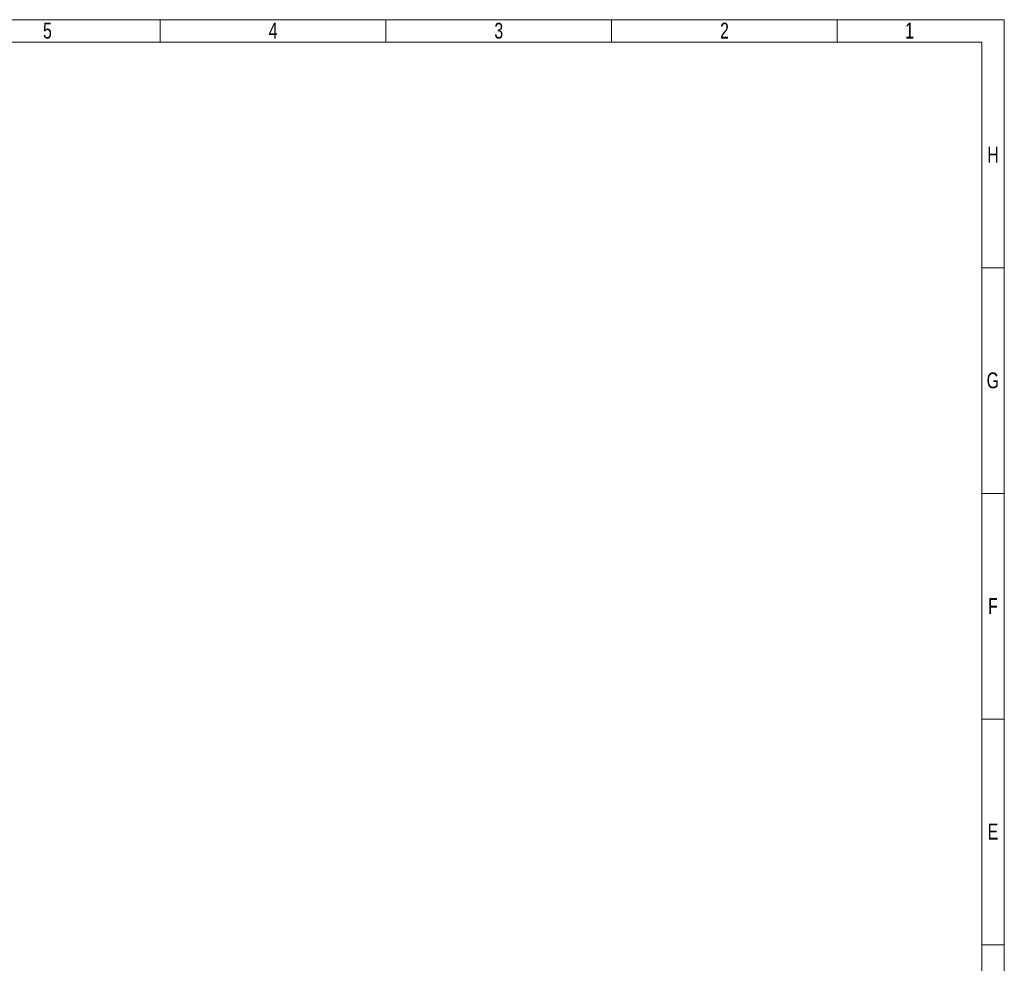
# Model space of a CAD drawing. Header units: millimetres. Extents: x 0 to 594, y 0 to 424.
# Tile 13 of 13: x 368 to 594, y 208 to 424. Entities that reach past the tile are written whole.
import ezdxf

# ---------------------------------------------------------------- set-up
doc = ezdxf.new("R2010")
doc.units = ezdxf.units.MM
doc.header["$LTSCALE"] = 0.25
doc.styles.add('SLDTEXTSTYLE3', font='TXT', dxfattribs={"width": 0.75})

# ---------------------------------------------------------------- blocks, each defined once
blk = doc.blocks.new('cajetin')
at = {"color": 7, "linetype": 'Continuous', "lineweight": 18}
for p, q in [((0, 615), (861, 615)), ((580.5, 607.5), (580.5, 615)), ((655.5, 607.5), (655.5, 615)), ((730.5, 607.5), (730.5, 615)), ((805.5, 607.5), (805.5, 615)), ((861, 615), (861, 0)), ((7.5, 607.5), (853.5, 607.5)), ((853.5, 607.5), (853.5, 7.5)), ((853.5, 532.5), (861, 532.5)), ((853.5, 457.5), (861, 457.5)), ((853.5, 382.5), (861, 382.5)), ((853.5, 307.5), (861, 307.5)), ((853.5, 307.5), (853.5, 307.5))]:
    blk.add_line(p, q, dxfattribs=at)
at = {"color": 7, "linetype": 'Continuous', "lineweight": 0, "char_height": 5.25, "attachment_point": 2, "style": 'SLDTEXTSTYLE3'}
for s, insert in [('5', (543.01, 613.99)), ('4', (618.01, 613.99)), ('3', (693.01, 613.99)), ('2', (768.01, 613.99)), ('1', (829.51, 613.99)), ('H', (857.25, 572.74)), ('G', (857.18, 497.74)), ('F', (857.21, 422.74)), ('E', (857.24, 347.74))]:
    blk.add_mtext(s, dxfattribs=dict(at, insert=insert))

msp = doc.modelspace()

# ---------------------------------------------------------------- block references
at = {"xscale": 0.689895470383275, "yscale": 0.689895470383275, "zscale": 0.689895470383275}
msp.add_blockref('cajetin', (0, 0), dxfattribs=at)

doc.saveas('drawing.dxf')
